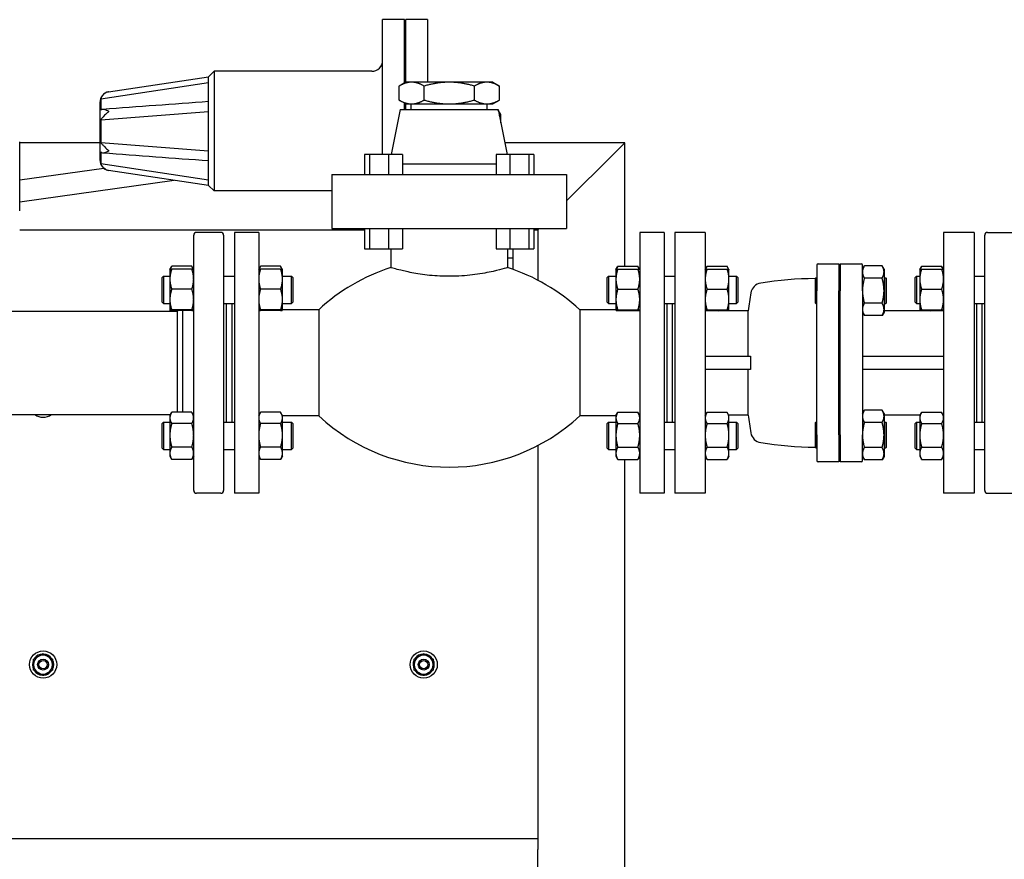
# Paper-space layout 'SHEET_1' of a CAD drawing. Header units: inches. Extents: x 4 to 540, y 12 to 340.
# Tile 48 of 118: x 229 to 251, y 140 to 160. Entities that reach past the tile are written whole.
import ezdxf

# ---------------------------------------------------------------- set-up
doc = ezdxf.new("R2010")
doc.units = ezdxf.units.IN
doc.header["$LTSCALE"] = 16
doc.header["$MEASUREMENT"] = 0
doc.layers.get('0').update_dxf_attribs({"lineweight": 25})

psp = doc.layouts.new('SHEET_1')

# ---------------------------------------------------------------- linework, layer by layer
for p, q in [((236.943, 156.686), (236.943, 159.784)), ((237.443, 159.784), (236.943, 159.784)), ((237.443, 158.328), (237.443, 159.784)), ((237.474, 159.721), (237.443, 159.721)), ((237.474, 158.346), (237.474, 159.784)), ((237.974, 159.784), (237.474, 159.784)), ((237.974, 159.784), (237.974, 158.346)), ((230.644, 158.126), (232.943, 158.471)), ((232.943, 158.471), (233.068, 158.596)), ((232.943, 157.846), (232.943, 158.471)), ((233.068, 158.596), (233.068, 155.846)), ((236.693, 158.596), (233.068, 158.596)), ((230.461, 157.963), (232.943, 158.339)), ((237.474, 158.346), (237.32, 158.257)), ((237.32, 157.935), (237.32, 158.257)), ((237.608, 158.346), (237.474, 158.346)), ((238.474, 158.346), (237.608, 158.346)), ((237.897, 157.935), (237.897, 158.257)), ((239.34, 158.346), (238.474, 158.346)), ((239.052, 157.935), (239.052, 158.257)), ((239.474, 158.346), (239.34, 158.346)), ((239.474, 158.346), (239.629, 158.257)), ((239.629, 157.935), (239.629, 158.257)), ((230.443, 157.881), (230.443, 156.561)), ((232.943, 156.596), (232.943, 157.846)), ((237.474, 157.846), (237.32, 157.935)), ((237.443, 157.721), (237.443, 157.864)), ((237.474, 157.846), (237.608, 157.846)), ((237.474, 157.721), (237.474, 157.846)), ((237.599, 157.721), (237.599, 157.846)), ((237.608, 157.846), (238.474, 157.846)), ((238.474, 157.846), (239.34, 157.846)), ((239.34, 157.846), (239.474, 157.846)), ((239.349, 157.721), (239.349, 157.846)), ((239.474, 157.846), (239.629, 157.935)), ((230.461, 157.484), (232.943, 157.672)), ((237.349, 157.721), (237.142, 156.686)), ((237.349, 157.721), (239.599, 157.721)), ((239.599, 157.721), (239.806, 156.686)), ((239.662, 157.6), (239.603, 157.702)), ((239.662, 157.409), (239.662, 157.6)), ((228.599, 155.391), (228.599, 156.971)), ((230.443, 156.951), (228.599, 156.951)), ((230.461, 156.958), (232.943, 156.77)), ((242.512, 156.951), (239.753, 156.951)), ((242.262, 156.701), (242.512, 156.951)), ((242.512, 156.951), (242.262, 156.701)), ((242.512, 154.111), (242.512, 156.951)), ((236.528, 156.686), (236.528, 156.221)), ((236.645, 156.686), (236.528, 156.686)), ((236.645, 156.686), (236.645, 156.221)), ((237.079, 156.686), (236.645, 156.686)), ((237.079, 156.686), (237.079, 156.221)), ((237.398, 156.686), (237.079, 156.686)), ((237.398, 156.686), (237.398, 156.221)), ((239.551, 156.686), (239.551, 156.221)), ((239.869, 156.686), (239.551, 156.686)), ((239.869, 156.686), (239.869, 156.221)), ((240.304, 156.686), (239.869, 156.686)), ((240.304, 156.686), (240.304, 156.221)), ((240.42, 156.686), (240.304, 156.686)), ((240.42, 156.686), (240.42, 156.221)), ((242.262, 156.701), (241.174, 155.614)), ((241.174, 155.614), (242.262, 156.701)), ((230.461, 156.479), (232.943, 156.103)), ((232.943, 155.971), (232.943, 156.596)), ((237.398, 156.471), (239.551, 156.471)), ((228.599, 156.1), (230.533, 156.369)), ((232.943, 155.971), (230.644, 156.316)), ((235.774, 156.221), (241.174, 156.221)), ((235.774, 156.221), (235.774, 154.981)), ((241.174, 156.221), (241.174, 154.981)), ((228.599, 155.595), (232.153, 156.09)), ((232.943, 155.971), (233.068, 155.846)), ((235.774, 155.846), (233.068, 155.846)), ((228.599, 154.951), (236.528, 154.951)), ((233.224, 154.891), (232.662, 154.891)), ((233.534, 154.891), (233.534, 148.891)), ((234.094, 154.891), (233.534, 154.891)), ((234.094, 154.891), (234.094, 148.891)), ((235.774, 154.981), (241.174, 154.981)), ((236.528, 154.981), (236.528, 154.516)), ((236.645, 154.981), (236.645, 154.516)), ((237.079, 154.981), (237.079, 154.516)), ((237.398, 154.981), (237.398, 154.516)), ((239.551, 154.981), (239.551, 154.516)), ((239.869, 154.981), (239.869, 154.516)), ((240.304, 154.981), (240.304, 154.516)), ((240.42, 154.981), (240.42, 154.516)), ((240.42, 154.951), (240.512, 154.951)), ((240.512, 154.951), (240.542, 154.981)), ((240.542, 154.981), (240.512, 154.951)), ((240.512, 154.951), (240.512, 153.791)), ((242.854, 154.891), (242.854, 148.891)), ((243.414, 154.891), (242.854, 154.891)), ((243.414, 154.891), (243.414, 148.891)), ((243.659, 154.891), (243.659, 148.891)), ((244.359, 154.891), (243.659, 154.891)), ((244.359, 154.891), (244.359, 148.891)), ((249.839, 154.891), (249.839, 148.891)), ((250.539, 154.891), (249.839, 154.891)), ((250.539, 154.891), (250.539, 148.891)), ((250.849, 154.891), (251.412, 154.891)), ((232.599, 148.954), (232.599, 154.829)), ((233.287, 154.829), (233.287, 148.954)), ((250.787, 148.954), (250.787, 154.829)), ((236.528, 154.516), (236.645, 154.516)), ((236.645, 154.516), (237.079, 154.516)), ((237.079, 154.516), (237.398, 154.516)), ((237.132, 154.516), (237.132, 154.082)), ((239.551, 154.516), (239.869, 154.516)), ((239.816, 154.516), (239.816, 154.082)), ((239.869, 154.516), (240.304, 154.516)), ((239.948, 154.299), (239.948, 154.516)), ((240.304, 154.516), (240.42, 154.516)), ((239.948, 154.299), (239.816, 154.299)), ((239.948, 154.037), (239.948, 154.299)), ((246.956, 154.171), (247.434, 154.171)), ((247.434, 154.171), (247.434, 153.55)), ((247.464, 154.171), (247.943, 154.171)), ((247.464, 154.171), (247.464, 153.55)), ((232.052, 154.039), (232.052, 153.816)), ((232.052, 154.039), (232.053, 154.039)), ((232.053, 154.039), (232.09, 154.103)), ((232.557, 154.111), (232.094, 154.111)), ((232.557, 154.046), (232.094, 154.046)), ((232.599, 154.039), (232.562, 154.103)), ((232.599, 154.039), (232.599, 154.039)), ((234.094, 154.039), (234.131, 154.103)), ((234.094, 154.039), (234.094, 154.039)), ((234.599, 154.111), (234.136, 154.111)), ((234.599, 154.046), (234.136, 154.046)), ((234.641, 154.039), (234.604, 154.103)), ((234.641, 153.816), (234.641, 154.039)), ((234.641, 154.039), (234.641, 154.039)), ((242.307, 154.039), (242.307, 153.816)), ((242.307, 154.039), (242.308, 154.039)), ((242.308, 154.039), (242.345, 154.103)), ((242.349, 154.111), (242.812, 154.111)), ((242.349, 154.046), (242.812, 154.046)), ((242.854, 154.039), (242.817, 154.103)), ((242.854, 154.039), (242.854, 154.039)), ((244.359, 154.039), (244.396, 154.103)), ((244.359, 154.039), (244.359, 154.039)), ((244.401, 154.111), (244.864, 154.111)), ((244.401, 154.046), (244.864, 154.046)), ((244.906, 154.039), (244.869, 154.103)), ((244.906, 153.816), (244.906, 154.039)), ((244.906, 154.039), (244.906, 154.039)), ((246.924, 154.14), (246.924, 153.55)), ((247.464, 154.131), (247.434, 154.131)), ((247.974, 153.55), (247.974, 154.14)), ((247.974, 154.046), (248.019, 154.123)), ((248.426, 154.123), (248.019, 154.123)), ((248.47, 154.046), (248.426, 154.123)), ((248.47, 154.046), (248.47, 153.98)), ((248.47, 153.98), (248.47, 153.55)), ((249.292, 154.039), (249.292, 153.816)), ((249.292, 154.039), (249.293, 154.039)), ((249.293, 154.039), (249.33, 154.103)), ((249.334, 154.111), (249.797, 154.111)), ((249.334, 154.046), (249.797, 154.046)), ((249.839, 154.039), (249.802, 154.103)), ((249.839, 154.039), (249.839, 154.039)), ((231.878, 153.852), (231.909, 153.883)), ((231.878, 153.289), (231.878, 153.852)), ((231.909, 153.883), (231.909, 153.258)), ((231.909, 153.883), (232.052, 153.883)), ((232.052, 153.816), (232.052, 153.347)), ((233.287, 153.883), (233.534, 153.883)), ((234.641, 153.883), (234.847, 153.883)), ((234.641, 153.347), (234.641, 153.816)), ((234.847, 153.258), (234.847, 153.883)), ((234.878, 153.852), (234.847, 153.883)), ((234.878, 153.852), (234.878, 153.289)), ((242.107, 153.852), (242.138, 153.883)), ((242.107, 153.289), (242.107, 153.852)), ((242.138, 153.883), (242.138, 153.258)), ((242.138, 153.883), (242.307, 153.883)), ((242.307, 153.816), (242.307, 153.347)), ((243.414, 153.883), (243.659, 153.883)), ((244.906, 153.883), (245.076, 153.883)), ((244.906, 153.347), (244.906, 153.816)), ((245.076, 153.258), (245.076, 153.883)), ((245.107, 153.852), (245.076, 153.883)), ((245.107, 153.852), (245.107, 153.289)), ((246.884, 153.828), (246.904, 153.848)), ((246.884, 153.828), (246.884, 153.273)), ((246.904, 153.253), (246.904, 153.848)), ((246.904, 153.848), (246.924, 153.848)), ((248.426, 153.837), (248.019, 153.837)), ((248.47, 153.848), (248.51, 153.848)), ((248.51, 153.848), (248.51, 153.253)), ((248.53, 153.828), (248.51, 153.848)), ((248.53, 153.273), (248.53, 153.828)), ((249.188, 153.852), (249.219, 153.883)), ((249.188, 153.289), (249.188, 153.852)), ((249.219, 153.883), (249.219, 153.258)), ((249.219, 153.883), (249.292, 153.883)), ((249.292, 153.816), (249.292, 153.347)), ((250.539, 153.883), (250.787, 153.883)), ((232.557, 153.585), (232.094, 153.585)), ((234.599, 153.585), (234.136, 153.585)), ((242.349, 153.585), (242.812, 153.585)), ((244.401, 153.585), (244.864, 153.585)), ((246.924, 150.232), (246.924, 153.55)), ((247.434, 150.232), (247.434, 153.55)), ((247.464, 150.232), (247.464, 153.55)), ((247.974, 153.55), (247.974, 150.232)), ((248.47, 153.55), (248.47, 153.121)), ((249.334, 153.585), (249.797, 153.585)), ((231.878, 153.289), (231.909, 153.258)), ((231.909, 153.258), (232.052, 153.258)), ((232.052, 153.347), (232.052, 153.102)), ((233.287, 153.258), (233.534, 153.258)), ((233.349, 153.258), (233.349, 150.524)), ((233.474, 153.258), (233.474, 150.524)), ((233.474, 153.258), (233.474, 150.524)), ((234.641, 153.102), (234.641, 153.347)), ((234.641, 153.258), (234.847, 153.258)), ((234.878, 153.289), (234.847, 153.258)), ((242.107, 153.289), (242.138, 153.258)), ((242.138, 153.258), (242.307, 153.258)), ((242.307, 153.347), (242.307, 153.102)), ((243.414, 153.258), (243.659, 153.258)), ((243.474, 153.258), (243.474, 150.524)), ((243.474, 153.258), (243.474, 150.524)), ((243.599, 153.258), (243.599, 150.524)), ((244.906, 153.102), (244.906, 153.347)), ((244.906, 153.258), (245.076, 153.258)), ((245.107, 153.289), (245.076, 153.258)), ((246.884, 153.273), (246.904, 153.253)), ((246.904, 153.253), (246.924, 153.253)), ((248.426, 153.264), (248.019, 153.264)), ((248.47, 153.253), (248.51, 153.253)), ((248.53, 153.273), (248.51, 153.253)), ((249.188, 153.289), (249.219, 153.258)), ((249.219, 153.258), (249.292, 153.258)), ((249.292, 153.347), (249.292, 153.102)), ((250.539, 153.258), (250.787, 153.258)), ((250.599, 153.258), (250.599, 150.524)), ((250.724, 150.524), (250.724, 153.258)), ((228.151, 153.079), (232.224, 153.079)), ((232.052, 153.102), (232.052, 153.102)), ((232.052, 153.102), (232.053, 153.101)), ((232.053, 153.101), (232.066, 153.079)), ((232.557, 153.109), (232.094, 153.109)), ((232.557, 153.094), (232.094, 153.094)), ((232.224, 153.079), (232.24, 153.094)), ((232.224, 151.891), (232.224, 153.079)), ((232.349, 150.753), (232.349, 153.094)), ((232.599, 153.102), (232.599, 153.101)), ((234.094, 153.102), (234.094, 153.101)), ((234.599, 153.109), (234.136, 153.109)), ((234.599, 153.094), (234.136, 153.094)), ((235.474, 153.111), (234.641, 153.111)), ((234.641, 153.102), (234.641, 153.102)), ((234.641, 153.102), (234.641, 153.101)), ((235.474, 153.111), (235.474, 150.671)), ((241.474, 153.111), (241.474, 150.671)), ((242.307, 153.111), (241.474, 153.111)), ((242.307, 153.102), (242.307, 153.102)), ((242.307, 153.102), (242.308, 153.101)), ((242.349, 153.109), (242.812, 153.109)), ((242.349, 153.094), (242.812, 153.094)), ((242.854, 153.102), (242.854, 153.101)), ((244.359, 153.102), (244.359, 153.101)), ((244.401, 153.109), (244.864, 153.109)), ((244.401, 153.094), (244.864, 153.094)), ((245.347, 153.091), (244.659, 153.091)), ((244.906, 153.101), (244.9, 153.091)), ((244.906, 153.102), (244.906, 153.102)), ((244.906, 153.102), (244.906, 153.101)), ((245.347, 152.047), (245.347, 153.091)), ((247.974, 153.055), (248.019, 152.978)), ((248.47, 153.055), (248.426, 152.978)), ((248.47, 153.121), (248.47, 153.055)), ((249.539, 153.091), (248.47, 153.091)), ((249.292, 153.102), (249.292, 153.102)), ((249.292, 153.102), (249.293, 153.101)), ((249.293, 153.101), (249.299, 153.091)), ((249.334, 153.109), (249.797, 153.109)), ((249.334, 153.094), (249.797, 153.094)), ((249.839, 153.102), (249.839, 153.101)), ((248.426, 152.978), (248.019, 152.978)), ((232.224, 150.753), (232.224, 151.891)), ((244.359, 152.047), (245.401, 152.047)), ((247.974, 152.047), (249.839, 152.047)), ((245.401, 151.735), (244.359, 151.735)), ((245.347, 150.691), (245.347, 151.735)), ((249.839, 151.735), (247.974, 151.735)), ((247.974, 150.727), (248.019, 150.804)), ((248.426, 150.804), (248.019, 150.804)), ((248.47, 150.727), (248.426, 150.804)), ((215.633, 150.704), (232.066, 150.704)), ((232.052, 150.68), (232.09, 150.745)), ((232.052, 150.68), (232.052, 150.624)), ((232.052, 150.624), (232.052, 150.224)), ((232.557, 150.753), (232.094, 150.753)), ((232.599, 150.68), (232.562, 150.745)), ((234.094, 150.68), (234.131, 150.745)), ((234.599, 150.753), (234.136, 150.753)), ((234.641, 150.68), (234.604, 150.745)), ((234.641, 150.624), (234.641, 150.68)), ((235.474, 150.671), (234.641, 150.671)), ((234.641, 150.224), (234.641, 150.624)), ((242.307, 150.671), (241.474, 150.671)), ((242.307, 150.68), (242.345, 150.745)), ((242.307, 150.68), (242.307, 150.624)), ((242.307, 150.624), (242.307, 150.224)), ((242.349, 150.753), (242.812, 150.753)), ((242.854, 150.68), (242.817, 150.745)), ((244.359, 150.68), (244.396, 150.745)), ((244.401, 150.753), (244.864, 150.753)), ((244.906, 150.68), (244.869, 150.745)), ((245.347, 150.691), (244.9, 150.691)), ((244.906, 150.624), (244.906, 150.68)), ((244.906, 150.224), (244.906, 150.624)), ((248.47, 150.727), (248.47, 150.661)), ((249.299, 150.691), (248.47, 150.691)), ((248.47, 150.661), (248.47, 150.232)), ((249.292, 150.68), (249.33, 150.745)), ((249.292, 150.68), (249.292, 150.624)), ((249.292, 150.624), (249.292, 150.224)), ((249.334, 150.753), (249.797, 150.753)), ((249.839, 150.68), (249.802, 150.745)), ((231.878, 150.493), (231.909, 150.524)), ((231.878, 149.93), (231.878, 150.493)), ((231.909, 150.524), (231.909, 149.899)), ((231.909, 150.524), (232.052, 150.524)), ((232.557, 150.495), (232.094, 150.495)), ((233.287, 150.524), (233.534, 150.524)), ((234.599, 150.495), (234.136, 150.495)), ((234.641, 150.524), (234.847, 150.524)), ((234.847, 149.899), (234.847, 150.524)), ((234.878, 150.493), (234.847, 150.524)), ((234.878, 150.493), (234.878, 149.93)), ((242.107, 150.493), (242.138, 150.524)), ((242.107, 149.93), (242.107, 150.493)), ((242.138, 150.524), (242.138, 149.899)), ((242.138, 150.524), (242.307, 150.524)), ((242.349, 150.495), (242.812, 150.495)), ((243.414, 150.524), (243.659, 150.524)), ((244.401, 150.495), (244.864, 150.495)), ((244.906, 150.524), (245.076, 150.524)), ((245.076, 149.899), (245.076, 150.524)), ((245.107, 150.493), (245.076, 150.524)), ((245.107, 150.493), (245.107, 149.93)), ((246.884, 150.509), (246.904, 150.529)), ((246.884, 150.509), (246.884, 149.954)), ((246.904, 149.934), (246.904, 150.529)), ((246.904, 150.529), (246.924, 150.529)), ((248.426, 150.518), (248.019, 150.518)), ((248.47, 150.529), (248.51, 150.529)), ((248.51, 150.529), (248.51, 149.934)), ((248.53, 150.509), (248.51, 150.529)), ((248.53, 149.954), (248.53, 150.509)), ((249.188, 150.493), (249.219, 150.524)), ((249.188, 149.93), (249.188, 150.493)), ((249.219, 150.524), (249.219, 149.899)), ((249.219, 150.524), (249.292, 150.524)), ((249.334, 150.495), (249.797, 150.495)), ((250.539, 150.524), (250.787, 150.524)), ((232.052, 150.224), (232.052, 149.812)), ((234.641, 149.812), (234.641, 150.224)), ((242.307, 150.224), (242.307, 149.812)), ((244.906, 149.812), (244.906, 150.224)), ((246.924, 150.232), (246.924, 149.642)), ((247.434, 150.232), (247.434, 149.611)), ((247.464, 150.232), (247.464, 149.611)), ((247.974, 149.642), (247.974, 150.232)), ((248.47, 150.232), (248.47, 149.802)), ((249.292, 150.224), (249.292, 149.812)), ((231.878, 149.93), (231.909, 149.899)), ((231.909, 149.899), (232.052, 149.899)), ((232.557, 149.954), (232.094, 149.954)), ((233.287, 149.899), (233.534, 149.899)), ((234.599, 149.954), (234.136, 149.954)), ((234.641, 149.899), (234.847, 149.899)), ((234.878, 149.93), (234.847, 149.899)), ((240.512, 149.991), (240.512, 140.951)), ((242.107, 149.93), (242.138, 149.899)), ((242.138, 149.899), (242.307, 149.899)), ((242.349, 149.954), (242.812, 149.954)), ((243.414, 149.899), (243.659, 149.899)), ((244.401, 149.954), (244.864, 149.954)), ((244.906, 149.899), (245.076, 149.899)), ((245.107, 149.93), (245.076, 149.899)), ((246.884, 149.954), (246.904, 149.934)), ((246.904, 149.934), (246.924, 149.934)), ((248.426, 149.946), (248.019, 149.946)), ((248.47, 149.934), (248.51, 149.934)), ((248.53, 149.954), (248.51, 149.934)), ((249.188, 149.93), (249.219, 149.899)), ((249.219, 149.899), (249.292, 149.899)), ((249.334, 149.954), (249.797, 149.954)), ((250.539, 149.899), (250.787, 149.899)), ((232.052, 149.812), (232.052, 149.743)), ((232.052, 149.743), (232.09, 149.679)), ((232.557, 149.671), (232.094, 149.671)), ((232.599, 149.743), (232.562, 149.679)), ((234.094, 149.743), (234.131, 149.679)), ((234.599, 149.671), (234.136, 149.671)), ((234.641, 149.743), (234.604, 149.679)), ((234.641, 149.743), (234.641, 149.812)), ((242.307, 149.812), (242.307, 149.743)), ((242.307, 149.743), (242.345, 149.679)), ((242.349, 149.671), (242.812, 149.671)), ((242.512, 131.201), (242.512, 149.671)), ((242.854, 149.743), (242.817, 149.679)), ((244.359, 149.743), (244.396, 149.679)), ((244.401, 149.671), (244.864, 149.671)), ((244.906, 149.743), (244.869, 149.679)), ((244.906, 149.743), (244.906, 149.812)), ((247.464, 149.651), (247.434, 149.651)), ((247.974, 149.736), (248.019, 149.659)), ((248.426, 149.659), (248.019, 149.659)), ((248.47, 149.736), (248.426, 149.659)), ((248.47, 149.802), (248.47, 149.736)), ((249.292, 149.812), (249.292, 149.743)), ((249.292, 149.743), (249.33, 149.679)), ((249.334, 149.671), (249.797, 149.671)), ((249.839, 149.743), (249.802, 149.679)), ((247.434, 149.611), (246.956, 149.611)), ((247.943, 149.611), (247.464, 149.611)), ((233.224, 148.891), (232.662, 148.891)), ((234.094, 148.891), (233.534, 148.891)), ((243.414, 148.891), (242.854, 148.891)), ((244.359, 148.891), (243.659, 148.891)), ((250.539, 148.891), (249.839, 148.891)), ((250.849, 148.891), (251.412, 148.891)), ((226.512, 140.951), (240.512, 140.951)), ((240.512, 140.951), (240.512, 140.701)), ((240.512, 139.201), (240.512, 140.701))]:
    psp.add_line(p, q)
for centre, radius in [((229.137, 144.951), 0.313), ((237.887, 144.951), 0.313), ((229.137, 144.951), 0.125), ((229.137, 144.951), 0.0938), ((237.887, 144.951), 0.125), ((237.887, 144.951), 0.0938)]:
    psp.add_circle(centre, radius)
for centre, radius, start, end in [((236.693, 158.846), 0.25, 270, 0), ((230.693, 157.881), 0.25, 101.3013, 180), ((230.693, 156.561), 0.25, 180, 258.6987), ((232.662, 154.829), 0.0625, 90, 180), ((233.224, 154.829), 0.0625, 0, 90), ((250.849, 154.829), 0.0625, 90, 180), ((246.956, 154.14), 0.0313, 90, 180), ((247.943, 154.14), 0.0312, 0, 90), ((238.474, 149.887), 4.404, 107.7433, 132.9427), ((238.474, 149.887), 4.404, 47.0573, 72.2567), ((245.68, 153.454), 0.276, 99.1742, 170.2114), ((246.924, 145.749), 8.08, 90.2754, 99.1742), ((254.737, 151.891), 9.466, 170.2114, 172.7173), ((244.659, 153.391), 0.3, 261.3719, 270), ((249.539, 153.391), 0.3, 270, 278.6281), ((254.737, 151.891), 9.337, 179.0411, 180.9589), ((229.137, 150.951), 0.312, 232.3728, 307.6272), ((238.474, 153.895), 4.404, 227.0573, 312.9427), ((254.737, 151.891), 9.466, 187.2827, 189.7886), ((245.68, 150.328), 0.276, 189.7886, 260.8258), ((246.924, 158.033), 8.08, 260.8258, 269.7246), ((246.956, 149.642), 0.0313, 180, 270), ((247.943, 149.642), 0.0312, 270, 0), ((232.662, 148.954), 0.0625, 180, 270), ((233.224, 148.954), 0.0625, 270, 0), ((250.849, 148.954), 0.0625, 180, 270), ((229.137, 144.951), 0.219, 120, 180), ((229.137, 144.951), 0.243, 93.943, 143.5746), ((229.137, 144.951), 0.219, 60, 120), ((229.137, 144.951), 0.244, 33.943, 86.057), ((229.137, 144.951), 0.219, 0, 60), ((237.887, 144.951), 0.219, 120, 180), ((237.887, 144.951), 0.243, 93.943, 143.5746), ((237.887, 144.951), 0.219, 60, 120), ((237.887, 144.951), 0.244, 33.943, 86.057), ((237.887, 144.951), 0.219, 0, 60), ((229.137, 144.951), 0.243, 156.4254, 206.057), ((229.137, 144.951), 0.219, 180, 240), ((229.137, 144.951), 0.219, 300, 0), ((229.137, 144.951), 0.244, 333.943, 26.057), ((237.887, 144.951), 0.244, 156.4254, 206.057), ((237.887, 144.951), 0.219, 180, 240), ((237.887, 144.951), 0.219, 300, 0), ((237.887, 144.951), 0.244, 333.943, 26.057), ((229.137, 144.951), 0.244, 213.943, 266.057), ((229.137, 144.951), 0.219, 240, 300), ((229.137, 144.951), 0.243, 273.943, 326.057), ((237.887, 144.951), 0.243, 213.943, 266.057), ((237.887, 144.951), 0.219, 240, 300), ((237.887, 144.951), 0.243, 273.943, 326.057)]:
    psp.add_arc(centre, radius, start, end)
for points, weights in [([(237.608, 158.346), (237.474, 158.346), (237.32, 158.257)], [1, 1.0379548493, 1]), ([(237.897, 158.257), (237.742, 158.346), (237.608, 158.346)], [1, 1.0379548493, 1]), ([(238.474, 158.346), (238.206, 158.346), (237.897, 158.257)], [1, 1.0379548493, 1]), ([(239.052, 158.257), (238.742, 158.346), (238.474, 158.346)], [1, 1.0379548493, 1]), ([(239.34, 158.346), (239.206, 158.346), (239.052, 158.257)], [1, 1.0379548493, 1]), ([(239.629, 158.257), (239.474, 158.346), (239.34, 158.346)], [1, 1.0379548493, 1]), ([(237.32, 157.935), (237.474, 157.846), (237.608, 157.846)], [1, 1.0379548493, 1]), ([(237.608, 157.846), (237.742, 157.846), (237.897, 157.935)], [1, 1.0379548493, 1]), ([(237.897, 157.935), (238.206, 157.846), (238.474, 157.846)], [1, 1.0379548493, 1]), ([(238.474, 157.846), (238.742, 157.846), (239.052, 157.935)], [1, 1.0379548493, 1]), ([(239.052, 157.935), (239.206, 157.846), (239.34, 157.846)], [1, 1.0379548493, 1]), ([(239.34, 157.846), (239.474, 157.846), (239.629, 157.935)], [1, 1.0379548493, 1]), ([(239.629, 157.572), (239.637, 157.633), (239.604, 157.699)], [1.0740737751, 1.09078907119, 1.02222995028]), ([(232.094, 154.046), (232.052, 153.923), (232.052, 153.816)], [1.10906450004, 1.0930923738, 1]), ([(232.053, 154.039), (232.054, 154.043), (232.094, 154.046)], [1.00857114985, 1.09384224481, 1.10906450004]), ([(232.094, 154.111), (232.072, 154.075), (232.062, 154.042)], [1.10906450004, 1.10058521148, 1.0703708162]), ([(232.59, 154.042), (232.58, 154.075), (232.557, 154.111)], [1.07037081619, 1.10058521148, 1.10906450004]), ([(232.599, 153.816), (232.599, 153.923), (232.557, 154.046)], [1, 1.0930923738, 1.10906450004]), ([(232.557, 154.046), (232.597, 154.043), (232.599, 154.039)], [1.10906450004, 1.09384224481, 1.00857114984]), ([(234.094, 154.039), (234.096, 154.043), (234.136, 154.046)], [1.00857114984, 1.09384224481, 1.10906450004]), ([(234.136, 154.046), (234.094, 153.923), (234.094, 153.816)], [1.10906450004, 1.0930923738, 1]), ([(234.136, 154.111), (234.114, 154.075), (234.104, 154.042)], [1.10906450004, 1.10058521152, 1.07037081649]), ([(234.632, 154.042), (234.621, 154.075), (234.599, 154.111)], [1.07037081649, 1.10058521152, 1.10906450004]), ([(234.599, 154.046), (234.639, 154.043), (234.641, 154.039)], [1.10906450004, 1.09384224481, 1.00857114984]), ([(234.641, 153.816), (234.641, 153.923), (234.599, 154.046)], [1, 1.0930923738, 1.10906450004]), ([(242.349, 154.046), (242.307, 153.923), (242.307, 153.816)], [1.10906450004, 1.0930923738, 1]), ([(242.308, 154.039), (242.309, 154.043), (242.349, 154.046)], [1.00857114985, 1.09384224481, 1.10906450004]), ([(242.349, 154.111), (242.327, 154.075), (242.317, 154.042)], [1.10906450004, 1.10058521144, 1.07037081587]), ([(242.845, 154.042), (242.835, 154.075), (242.812, 154.111)], [1.07037081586, 1.10058521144, 1.10906450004]), ([(242.812, 154.046), (242.852, 154.043), (242.854, 154.039)], [1.10906450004, 1.09384224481, 1.00857114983]), ([(242.854, 153.816), (242.854, 153.923), (242.812, 154.046)], [1, 1.0930923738, 1.10906450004]), ([(244.401, 154.046), (244.359, 153.923), (244.359, 153.816)], [1.10906450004, 1.0930923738, 1]), ([(244.359, 154.039), (244.361, 154.043), (244.401, 154.046)], [1.00857114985, 1.09384224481, 1.10906450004]), ([(244.401, 154.111), (244.379, 154.075), (244.369, 154.042)], [1.10906450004, 1.10058521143, 1.07037081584]), ([(244.897, 154.042), (244.886, 154.075), (244.864, 154.111)], [1.07037081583, 1.10058521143, 1.10906450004]), ([(244.864, 154.046), (244.904, 154.043), (244.906, 154.039)], [1.10906450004, 1.09384224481, 1.00857114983]), ([(244.906, 153.816), (244.906, 153.923), (244.864, 154.046)], [1, 1.0930923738, 1.10906450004]), ([(248.019, 154.123), (247.974, 154.046), (247.974, 153.98)], [1.79590111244, 1.93481454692, 1.93481454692]), ([(247.974, 153.98), (247.974, 153.913), (248.019, 153.837)], [1.93481454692, 1.93481454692, 1.79590111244]), ([(248.47, 153.98), (248.47, 154.046), (248.426, 154.123)], [1.93481454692, 1.93481454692, 1.79590111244]), ([(248.426, 153.837), (248.47, 153.913), (248.47, 153.98)], [1.79590111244, 1.93481454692, 1.93481454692]), ([(249.334, 154.046), (249.292, 153.923), (249.292, 153.816)], [1.10906450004, 1.0930923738, 1]), ([(249.293, 154.039), (249.294, 154.043), (249.334, 154.046)], [1.00857114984, 1.09384224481, 1.10906450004]), ([(249.334, 154.111), (249.312, 154.075), (249.302, 154.042)], [1.10906450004, 1.1005852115, 1.0703708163]), ([(249.83, 154.042), (249.82, 154.075), (249.797, 154.111)], [1.07037081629, 1.1005852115, 1.10906450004]), ([(249.797, 154.046), (249.837, 154.043), (249.839, 154.039)], [1.10906450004, 1.09384224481, 1.00857114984]), ([(249.839, 153.816), (249.839, 153.923), (249.797, 154.046)], [1, 1.0930923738, 1.10906450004]), ([(232.052, 153.816), (232.052, 153.709), (232.094, 153.585)], [1, 1.0930923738, 1.10906450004]), ([(232.557, 153.585), (232.599, 153.709), (232.599, 153.816)], [1.10906450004, 1.0930923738, 1]), ([(234.094, 153.816), (234.094, 153.709), (234.136, 153.585)], [1, 1.0930923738, 1.10906450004]), ([(234.599, 153.585), (234.641, 153.709), (234.641, 153.816)], [1.10906450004, 1.0930923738, 1]), ([(242.307, 153.816), (242.307, 153.709), (242.349, 153.585)], [1, 1.0930923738, 1.10906450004]), ([(242.812, 153.585), (242.854, 153.709), (242.854, 153.816)], [1.10906450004, 1.0930923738, 1]), ([(244.359, 153.816), (244.359, 153.709), (244.401, 153.585)], [1, 1.0930923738, 1.10906450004]), ([(244.864, 153.585), (244.906, 153.709), (244.906, 153.816)], [1.10906450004, 1.0930923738, 1]), ([(248.019, 153.837), (247.974, 153.683), (247.974, 153.55)], [1.79590111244, 1.93481454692, 1.93481454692]), ([(248.47, 153.55), (248.47, 153.683), (248.426, 153.837)], [1.93481454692, 1.93481454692, 1.79590111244]), ([(249.292, 153.816), (249.292, 153.709), (249.334, 153.585)], [1, 1.0930923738, 1.10906450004]), ([(249.797, 153.585), (249.839, 153.709), (249.839, 153.816)], [1.10906450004, 1.0930923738, 1]), ([(232.094, 153.585), (232.052, 153.458), (232.052, 153.347)], [1.10906450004, 1.0930923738, 1]), ([(232.599, 153.347), (232.599, 153.458), (232.557, 153.585)], [1, 1.0930923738, 1.10906450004]), ([(234.136, 153.585), (234.094, 153.458), (234.094, 153.347)], [1.10906450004, 1.0930923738, 1]), ([(234.641, 153.347), (234.641, 153.458), (234.599, 153.585)], [1, 1.0930923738, 1.10906450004]), ([(242.349, 153.585), (242.307, 153.458), (242.307, 153.347)], [1.10906450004, 1.0930923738, 1]), ([(242.854, 153.347), (242.854, 153.458), (242.812, 153.585)], [1, 1.0930923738, 1.10906450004]), ([(244.401, 153.585), (244.359, 153.458), (244.359, 153.347)], [1.10906450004, 1.0930923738, 1]), ([(244.906, 153.347), (244.906, 153.458), (244.864, 153.585)], [1, 1.0930923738, 1.10906450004]), ([(247.974, 153.55), (247.974, 153.418), (248.019, 153.264)], [1.93481454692, 1.93481454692, 1.79590111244]), ([(248.426, 153.264), (248.47, 153.418), (248.47, 153.55)], [1.79590111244, 1.93481454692, 1.93481454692]), ([(249.334, 153.585), (249.292, 153.458), (249.292, 153.347)], [1.10906450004, 1.0930923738, 1]), ([(249.839, 153.347), (249.839, 153.458), (249.797, 153.585)], [1, 1.0930923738, 1.10906450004]), ([(232.052, 153.347), (232.052, 153.237), (232.094, 153.109)], [1, 1.0930923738, 1.10906450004]), ([(232.557, 153.109), (232.599, 153.237), (232.599, 153.347)], [1.10906450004, 1.0930923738, 1]), ([(234.094, 153.347), (234.094, 153.237), (234.136, 153.109)], [1, 1.0930923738, 1.10906450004]), ([(234.599, 153.109), (234.641, 153.237), (234.641, 153.347)], [1.10906450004, 1.0930923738, 1]), ([(242.307, 153.347), (242.307, 153.237), (242.349, 153.109)], [1, 1.0930923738, 1.10906450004]), ([(242.812, 153.109), (242.854, 153.237), (242.854, 153.347)], [1.10906450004, 1.0930923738, 1]), ([(244.359, 153.347), (244.359, 153.237), (244.401, 153.109)], [1, 1.0930923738, 1.10906450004]), ([(244.864, 153.109), (244.906, 153.237), (244.906, 153.347)], [1.10906450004, 1.0930923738, 1]), ([(248.019, 153.264), (247.974, 153.188), (247.974, 153.121)], [1.79590111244, 1.93481454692, 1.93481454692]), ([(248.47, 153.121), (248.47, 153.188), (248.426, 153.264)], [1.93481454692, 1.93481454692, 1.79590111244]), ([(249.292, 153.347), (249.292, 153.237), (249.334, 153.109)], [1, 1.0930923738, 1.10906450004]), ([(249.797, 153.109), (249.839, 153.237), (249.839, 153.347)], [1.10906450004, 1.0930923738, 1]), ([(232.094, 153.109), (232.052, 153.105), (232.052, 153.102)], [1.10906450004, 1.0930923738, 1]), ([(232.052, 153.102), (232.052, 153.098), (232.094, 153.094)], [1, 1.0930923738, 1.10906450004]), ([(232.064, 153.098), (232.067, 153.088), (232.071, 153.079)], [1.07609546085, 1.08345173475, 1.08931629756]), ([(232.599, 153.102), (232.599, 153.105), (232.557, 153.109)], [1, 1.0930923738, 1.10906450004]), ([(232.557, 153.094), (232.599, 153.098), (232.599, 153.102)], [1.10906450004, 1.0930923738, 1]), ([(234.136, 153.109), (234.094, 153.105), (234.094, 153.102)], [1.10906450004, 1.0930923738, 1]), ([(234.094, 153.102), (234.094, 153.098), (234.136, 153.094)], [1, 1.0930923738, 1.10906450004]), ([(234.641, 153.102), (234.641, 153.105), (234.599, 153.109)], [1, 1.0930923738, 1.10906450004]), ([(234.599, 153.094), (234.641, 153.098), (234.641, 153.102)], [1.10906450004, 1.0930923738, 1]), ([(242.349, 153.109), (242.307, 153.105), (242.307, 153.102)], [1.10906450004, 1.0930923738, 1]), ([(242.307, 153.102), (242.307, 153.098), (242.349, 153.094)], [1, 1.0930923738, 1.10906450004]), ([(242.854, 153.102), (242.854, 153.105), (242.812, 153.109)], [1, 1.0930923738, 1.10906450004]), ([(242.812, 153.094), (242.854, 153.098), (242.854, 153.102)], [1.10906450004, 1.0930923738, 1]), ([(244.401, 153.109), (244.359, 153.105), (244.359, 153.102)], [1.10906450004, 1.0930923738, 1]), ([(244.359, 153.102), (244.359, 153.098), (244.401, 153.094)], [1, 1.0930923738, 1.10906450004]), ([(244.906, 153.102), (244.906, 153.105), (244.864, 153.109)], [1, 1.0930923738, 1.10906450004]), ([(244.864, 153.094), (244.906, 153.098), (244.906, 153.102)], [1.10906450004, 1.0930923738, 1]), ([(244.892, 153.091), (244.893, 153.095), (244.895, 153.098)], [1.08119646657, 1.07874254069, 1.07609546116]), ([(247.974, 153.121), (247.974, 153.055), (248.019, 152.978)], [1.93481454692, 1.93481454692, 1.79590111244]), ([(248.426, 152.978), (248.47, 153.055), (248.47, 153.121)], [1.79590111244, 1.93481454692, 1.93481454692]), ([(249.334, 153.109), (249.292, 153.105), (249.292, 153.102)], [1.10906450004, 1.0930923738, 1]), ([(249.292, 153.102), (249.292, 153.098), (249.334, 153.094)], [1, 1.0930923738, 1.10906450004]), ([(249.304, 153.098), (249.305, 153.095), (249.306, 153.091)], [1.07609546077, 1.07874254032, 1.08119646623]), ([(249.839, 153.102), (249.839, 153.105), (249.797, 153.109)], [1, 1.0930923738, 1.10906450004]), ([(249.797, 153.094), (249.839, 153.098), (249.839, 153.102)], [1.10906450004, 1.0930923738, 1]), ([(248.019, 150.804), (247.974, 150.727), (247.974, 150.661)], [1.79590111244, 1.93481454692, 1.93481454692]), ([(248.47, 150.661), (248.47, 150.727), (248.426, 150.804)], [1.93481454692, 1.93481454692, 1.79590111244]), ([(232.094, 150.753), (232.052, 150.684), (232.052, 150.624)], [1.10906450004, 1.0930923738, 1]), ([(232.052, 150.624), (232.052, 150.564), (232.094, 150.495)], [1, 1.0930923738, 1.10906450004]), ([(232.599, 150.624), (232.599, 150.684), (232.557, 150.753)], [1, 1.0930923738, 1.10906450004]), ([(232.557, 150.495), (232.599, 150.564), (232.599, 150.624)], [1.10906450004, 1.0930923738, 1]), ([(234.136, 150.753), (234.094, 150.684), (234.094, 150.624)], [1.10906450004, 1.0930923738, 1]), ([(234.094, 150.624), (234.094, 150.564), (234.136, 150.495)], [1, 1.0930923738, 1.10906450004]), ([(234.641, 150.624), (234.641, 150.684), (234.599, 150.753)], [1, 1.0930923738, 1.10906450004]), ([(234.599, 150.495), (234.641, 150.564), (234.641, 150.624)], [1.10906450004, 1.0930923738, 1]), ([(242.349, 150.753), (242.307, 150.684), (242.307, 150.624)], [1.10906450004, 1.0930923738, 1]), ([(242.307, 150.624), (242.307, 150.564), (242.349, 150.495)], [1, 1.0930923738, 1.10906450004]), ([(242.854, 150.624), (242.854, 150.684), (242.812, 150.753)], [1, 1.0930923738, 1.10906450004]), ([(242.812, 150.495), (242.854, 150.564), (242.854, 150.624)], [1.10906450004, 1.0930923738, 1]), ([(244.401, 150.753), (244.359, 150.684), (244.359, 150.624)], [1.10906450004, 1.0930923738, 1]), ([(244.359, 150.624), (244.359, 150.564), (244.401, 150.495)], [1, 1.0930923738, 1.10906450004]), ([(244.906, 150.624), (244.906, 150.684), (244.864, 150.753)], [1, 1.0930923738, 1.10906450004]), ([(244.864, 150.495), (244.906, 150.564), (244.906, 150.624)], [1.10906450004, 1.0930923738, 1]), ([(247.974, 150.661), (247.974, 150.595), (248.019, 150.518)], [1.93481454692, 1.93481454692, 1.79590111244]), ([(248.426, 150.518), (248.47, 150.595), (248.47, 150.661)], [1.79590111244, 1.93481454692, 1.93481454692]), ([(249.334, 150.753), (249.292, 150.684), (249.292, 150.624)], [1.10906450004, 1.0930923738, 1]), ([(249.292, 150.624), (249.292, 150.564), (249.334, 150.495)], [1, 1.0930923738, 1.10906450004]), ([(249.839, 150.624), (249.839, 150.684), (249.797, 150.753)], [1, 1.0930923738, 1.10906450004]), ([(249.797, 150.495), (249.839, 150.564), (249.839, 150.624)], [1.10906450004, 1.0930923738, 1]), ([(232.094, 150.495), (232.052, 150.35), (232.052, 150.224)], [1.10906450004, 1.0930923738, 1]), ([(232.599, 150.224), (232.599, 150.35), (232.557, 150.495)], [1, 1.0930923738, 1.10906450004]), ([(234.136, 150.495), (234.094, 150.35), (234.094, 150.224)], [1.10906450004, 1.0930923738, 1]), ([(234.641, 150.224), (234.641, 150.35), (234.599, 150.495)], [1, 1.0930923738, 1.10906450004]), ([(242.349, 150.495), (242.307, 150.35), (242.307, 150.224)], [1.10906450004, 1.0930923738, 1]), ([(242.854, 150.224), (242.854, 150.35), (242.812, 150.495)], [1, 1.0930923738, 1.10906450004]), ([(244.401, 150.495), (244.359, 150.35), (244.359, 150.224)], [1.10906450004, 1.0930923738, 1]), ([(244.906, 150.224), (244.906, 150.35), (244.864, 150.495)], [1, 1.0930923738, 1.10906450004]), ([(248.019, 150.518), (247.974, 150.364), (247.974, 150.232)], [1.79590111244, 1.93481454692, 1.93481454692]), ([(248.47, 150.232), (248.47, 150.364), (248.426, 150.518)], [1.93481454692, 1.93481454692, 1.79590111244]), ([(249.334, 150.495), (249.292, 150.35), (249.292, 150.224)], [1.10906450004, 1.0930923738, 1]), ([(249.839, 150.224), (249.839, 150.35), (249.797, 150.495)], [1, 1.0930923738, 1.10906450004]), ([(232.052, 150.224), (232.052, 150.099), (232.094, 149.954)], [1, 1.0930923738, 1.10906450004]), ([(232.557, 149.954), (232.599, 150.099), (232.599, 150.224)], [1.10906450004, 1.0930923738, 1]), ([(234.094, 150.224), (234.094, 150.099), (234.136, 149.954)], [1, 1.0930923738, 1.10906450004]), ([(234.599, 149.954), (234.641, 150.099), (234.641, 150.224)], [1.10906450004, 1.0930923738, 1]), ([(242.307, 150.224), (242.307, 150.099), (242.349, 149.954)], [1, 1.0930923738, 1.10906450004]), ([(242.812, 149.954), (242.854, 150.099), (242.854, 150.224)], [1.10906450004, 1.0930923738, 1]), ([(244.359, 150.224), (244.359, 150.099), (244.401, 149.954)], [1, 1.0930923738, 1.10906450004]), ([(244.864, 149.954), (244.906, 150.099), (244.906, 150.224)], [1.10906450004, 1.0930923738, 1]), ([(247.974, 150.232), (247.974, 150.099), (248.019, 149.946)], [1.93481454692, 1.93481454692, 1.79590111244]), ([(248.426, 149.946), (248.47, 150.099), (248.47, 150.232)], [1.79590111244, 1.93481454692, 1.93481454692]), ([(249.292, 150.224), (249.292, 150.099), (249.334, 149.954)], [1, 1.0930923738, 1.10906450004]), ([(249.797, 149.954), (249.839, 150.099), (249.839, 150.224)], [1.10906450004, 1.0930923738, 1]), ([(232.094, 149.954), (232.052, 149.878), (232.052, 149.812)], [1.10906450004, 1.0930923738, 1]), ([(232.599, 149.812), (232.599, 149.878), (232.557, 149.954)], [1, 1.0930923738, 1.10906450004]), ([(234.136, 149.954), (234.094, 149.878), (234.094, 149.812)], [1.10906450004, 1.0930923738, 1]), ([(234.641, 149.812), (234.641, 149.878), (234.599, 149.954)], [1, 1.0930923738, 1.10906450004]), ([(242.349, 149.954), (242.307, 149.878), (242.307, 149.812)], [1.10906450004, 1.0930923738, 1]), ([(242.854, 149.812), (242.854, 149.878), (242.812, 149.954)], [1, 1.0930923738, 1.10906450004]), ([(244.401, 149.954), (244.359, 149.878), (244.359, 149.812)], [1.10906450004, 1.0930923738, 1]), ([(244.906, 149.812), (244.906, 149.878), (244.864, 149.954)], [1, 1.0930923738, 1.10906450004]), ([(248.019, 149.946), (247.974, 149.869), (247.974, 149.802)], [1.79590111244, 1.93481454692, 1.93481454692]), ([(248.47, 149.802), (248.47, 149.869), (248.426, 149.946)], [1.93481454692, 1.93481454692, 1.79590111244]), ([(249.334, 149.954), (249.292, 149.878), (249.292, 149.812)], [1.10906450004, 1.0930923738, 1]), ([(249.839, 149.812), (249.839, 149.878), (249.797, 149.954)], [1, 1.0930923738, 1.10906450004]), ([(232.052, 149.812), (232.052, 149.747), (232.094, 149.671)], [1, 1.0930923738, 1.10906450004]), ([(232.094, 149.671), (232.092, 149.675), (232.09, 149.679)], [1.10906450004, 1.10811667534, 1.10689726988]), ([(232.557, 149.671), (232.599, 149.747), (232.599, 149.812)], [1.10906450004, 1.0930923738, 1]), ([(232.562, 149.679), (232.56, 149.675), (232.557, 149.671)], [1.10689726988, 1.10811667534, 1.10906450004]), ([(234.094, 149.812), (234.094, 149.747), (234.136, 149.671)], [1, 1.0930923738, 1.10906450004]), ([(234.136, 149.671), (234.134, 149.675), (234.131, 149.679)], [1.10906450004, 1.10811667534, 1.10689726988]), ([(234.599, 149.671), (234.641, 149.747), (234.641, 149.812)], [1.10906450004, 1.0930923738, 1]), ([(234.604, 149.679), (234.602, 149.675), (234.599, 149.671)], [1.10689726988, 1.10811667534, 1.10906450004]), ([(242.307, 149.812), (242.307, 149.747), (242.349, 149.671)], [1, 1.0930923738, 1.10906450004]), ([(242.349, 149.671), (242.347, 149.675), (242.345, 149.679)], [1.10906450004, 1.10811667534, 1.10689726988]), ([(242.812, 149.671), (242.854, 149.747), (242.854, 149.812)], [1.10906450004, 1.0930923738, 1]), ([(242.817, 149.679), (242.815, 149.675), (242.812, 149.671)], [1.10689726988, 1.10811667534, 1.10906450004]), ([(244.359, 149.812), (244.359, 149.747), (244.401, 149.671)], [1, 1.0930923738, 1.10906450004]), ([(244.401, 149.671), (244.399, 149.675), (244.396, 149.679)], [1.10906450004, 1.10811667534, 1.10689726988]), ([(244.864, 149.671), (244.906, 149.747), (244.906, 149.812)], [1.10906450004, 1.0930923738, 1]), ([(244.869, 149.679), (244.867, 149.675), (244.864, 149.671)], [1.10689726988, 1.10811667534, 1.10906450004]), ([(247.974, 149.802), (247.974, 149.736), (248.019, 149.659)], [1.93481454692, 1.93481454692, 1.79590111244]), ([(248.426, 149.659), (248.47, 149.736), (248.47, 149.802)], [1.79590111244, 1.93481454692, 1.93481454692]), ([(249.292, 149.812), (249.292, 149.747), (249.334, 149.671)], [1, 1.0930923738, 1.10906450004]), ([(249.334, 149.671), (249.332, 149.675), (249.33, 149.679)], [1.10906450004, 1.10811667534, 1.10689726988]), ([(249.797, 149.671), (249.839, 149.747), (249.839, 149.812)], [1.10906450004, 1.0930923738, 1]), ([(249.802, 149.679), (249.8, 149.675), (249.797, 149.671)], [1.10689726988, 1.10811667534, 1.10906450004]), ([(228.918, 145.077), (228.977, 145.111), (229.027, 145.14)], [1.10906450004, 1.0930923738, 1]), ([(229.027, 145.14), (229.078, 145.17), (229.137, 145.204)], [1, 1.0930923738, 1.10906450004]), ([(229.137, 145.204), (229.195, 145.17), (229.246, 145.14)], [1.10906450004, 1.0930923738, 1]), ([(229.246, 145.14), (229.297, 145.111), (229.356, 145.077)], [1, 1.0930923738, 1.10906450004]), ([(237.668, 145.077), (237.727, 145.111), (237.777, 145.14)], [1.10906450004, 1.0930923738, 1]), ([(237.777, 145.14), (237.828, 145.17), (237.887, 145.204)], [1, 1.0930923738, 1.10906450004]), ([(237.887, 145.204), (237.945, 145.17), (237.996, 145.14)], [1.10906450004, 1.0930923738, 1]), ([(237.996, 145.14), (238.047, 145.111), (238.106, 145.077)], [1, 1.0930923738, 1.10906450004]), ([(228.918, 144.951), (228.918, 145.01), (228.918, 145.077)], [1, 1.0930923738, 1.10906450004]), ([(228.918, 144.825), (228.918, 144.892), (228.918, 144.951)], [1.10906450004, 1.0930923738, 1]), ([(229.356, 145.077), (229.356, 145.01), (229.356, 144.951)], [1.10906450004, 1.0930923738, 1]), ([(229.356, 144.951), (229.356, 144.892), (229.356, 144.825)], [1, 1.0930923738, 1.10906450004]), ([(237.668, 144.951), (237.668, 145.01), (237.668, 145.077)], [1, 1.0930923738, 1.10906450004]), ([(237.668, 144.825), (237.668, 144.892), (237.668, 144.951)], [1.10906450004, 1.0930923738, 1]), ([(238.106, 145.077), (238.106, 145.01), (238.106, 144.951)], [1.10906450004, 1.0930923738, 1]), ([(238.106, 144.951), (238.106, 144.892), (238.106, 144.825)], [1, 1.0930923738, 1.10906450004]), ([(229.027, 144.762), (228.977, 144.791), (228.918, 144.825)], [1, 1.0930923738, 1.10906450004]), ([(229.137, 144.698), (229.078, 144.732), (229.027, 144.762)], [1.10906450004, 1.0930923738, 1]), ([(229.246, 144.762), (229.195, 144.732), (229.137, 144.698)], [1, 1.0930923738, 1.10906450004]), ([(229.356, 144.825), (229.297, 144.791), (229.246, 144.762)], [1.10906450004, 1.0930923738, 1]), ([(237.777, 144.762), (237.727, 144.791), (237.668, 144.825)], [1, 1.0930923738, 1.10906450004]), ([(237.887, 144.698), (237.828, 144.732), (237.777, 144.762)], [1.10906450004, 1.0930923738, 1]), ([(237.996, 144.762), (237.945, 144.732), (237.887, 144.698)], [1, 1.0930923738, 1.10906450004]), ([(238.106, 144.825), (238.047, 144.791), (237.996, 144.762)], [1.10906450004, 1.0930923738, 1])]:
    psp.add_rational_spline(points, weights, degree=2)
for points, knots in [([(230.644, 158.126), (230.644, 158.126), (230.644, 158.126), (230.644, 158.126), (230.644, 158.126), (230.642, 158.126), (230.641, 158.126), (230.637, 158.125), (230.634, 158.124), (230.626, 158.122), (230.619, 158.119), (230.597, 158.111), (230.584, 158.105), (230.558, 158.089), (230.546, 158.08), (230.516, 158.053), (230.5, 158.034), (230.477, 157.998), (230.468, 157.981), (230.461, 157.963)], [-0.7283411, -0.7283411, -0.7283411, -0.7283411, -0.7239258, -0.7239258, -0.703946, -0.703946, -0.6800566, -0.6800566, -0.6412357, -0.6412357, -0.5698252, -0.5698252, -0.44925, -0.44925, -0.3319214, -0.3319214, -0.1455998, -0.1455998, 0, 0, 0, 0]), ([(230.461, 157.963), (230.461, 157.948), (230.461, 157.918), (230.461, 157.828), (230.461, 157.769), (230.461, 157.7)], [-1.369899, -1.369899, -1.369899, -1.369899, -0.684949, -0.684949, 0, 0, 0, 0]), ([(230.461, 157.7), (230.468, 157.71), (230.478, 157.718), (230.502, 157.726), (230.516, 157.727), (230.56, 157.722), (230.591, 157.709), (230.623, 157.692), (230.629, 157.688), (230.636, 157.684), (230.639, 157.682), (230.642, 157.679), (230.643, 157.678), (230.644, 157.676), (230.644, 157.676), (230.644, 157.674), (230.644, 157.674), (230.644, 157.672), (230.644, 157.671), (230.642, 157.669), (230.641, 157.667), (230.637, 157.663), (230.634, 157.66), (230.626, 157.652), (230.619, 157.646), (230.597, 157.627), (230.584, 157.615), (230.558, 157.59), (230.546, 157.578), (230.516, 157.546), (230.5, 157.528), (230.477, 157.502), (230.468, 157.492), (230.461, 157.484)], [-1.361543, -1.361543, -1.361543, -1.361543, -1.242399, -1.242399, -1.116634, -1.116634, -0.882399, -0.882399, -0.818111, -0.818111, -0.77764, -0.77764, -0.753413, -0.753413, -0.73722, -0.73722, -0.723926, -0.723926, -0.703946, -0.703946, -0.680057, -0.680057, -0.641236, -0.641236, -0.569825, -0.569825, -0.44925, -0.44925, -0.331921, -0.331921, -0.1456, -0.1456, 0, 0, 0, 0]), ([(230.461, 157.484), (230.461, 157.4), (230.461, 157.311), (230.461, 157.131), (230.461, 157.042), (230.461, 156.958)], [-1.369899, -1.369899, -1.369899, -1.369899, -0.684949, -0.684949, 0, 0, 0, 0]), ([(230.461, 156.958), (230.468, 156.95), (230.478, 156.939), (230.502, 156.911), (230.516, 156.896), (230.56, 156.849), (230.591, 156.821), (230.623, 156.792), (230.629, 156.787), (230.636, 156.78), (230.639, 156.778), (230.642, 156.774), (230.643, 156.773), (230.644, 156.771), (230.644, 156.77), (230.644, 156.769), (230.644, 156.768), (230.644, 156.767), (230.644, 156.766), (230.642, 156.764), (230.641, 156.763), (230.637, 156.759), (230.634, 156.757), (230.626, 156.752), (230.619, 156.748), (230.597, 156.737), (230.584, 156.731), (230.558, 156.722), (230.546, 156.719), (230.516, 156.714), (230.5, 156.716), (230.477, 156.725), (230.468, 156.732), (230.461, 156.742)], [-1.361543, -1.361543, -1.361543, -1.361543, -1.242399, -1.242399, -1.116634, -1.116634, -0.882399, -0.882399, -0.818111, -0.818111, -0.77764, -0.77764, -0.753413, -0.753413, -0.73722, -0.73722, -0.723926, -0.723926, -0.703946, -0.703946, -0.680057, -0.680057, -0.641236, -0.641236, -0.569825, -0.569825, -0.44925, -0.44925, -0.331921, -0.331921, -0.1456, -0.1456, 0, 0, 0, 0]), ([(230.461, 156.742), (230.461, 156.673), (230.461, 156.614), (230.461, 156.524), (230.461, 156.494), (230.461, 156.479)], [-1.369899, -1.369899, -1.369899, -1.369899, -0.684949, -0.684949, 0, 0, 0, 0]), ([(230.461, 156.479), (230.468, 156.461), (230.478, 156.442), (230.502, 156.406), (230.516, 156.389), (230.56, 156.349), (230.591, 156.333), (230.623, 156.321), (230.629, 156.32), (230.636, 156.318), (230.639, 156.317), (230.642, 156.316), (230.643, 156.316), (230.644, 156.316), (230.644, 156.316), (230.644, 156.316), (230.644, 156.316), (230.644, 156.316)], [-1.3615434, -1.3615434, -1.3615434, -1.3615434, -1.2423994, -1.2423994, -1.1166338, -1.1166338, -0.8823995, -0.8823995, -0.8181111, -0.8181111, -0.7776395, -0.7776395, -0.7534131, -0.7534131, -0.7372203, -0.7372203, -0.7283411, -0.7283411, -0.7283411, -0.7283411]), ([(239.816, 154.082), (239.816, 154.082), (239.816, 154.081), (239.812, 154.08), (239.807, 154.079), (239.787, 154.073), (239.765, 154.067), (239.678, 154.043), (239.592, 154.02), (239.365, 153.969), (239.224, 153.942), (238.912, 153.9), (238.743, 153.886), (238.404, 153.878), (238.239, 153.884), (237.927, 153.912), (237.784, 153.933), (237.541, 153.978), (237.44, 154), (237.298, 154.035), (237.249, 154.049), (237.183, 154.067), (237.162, 154.073), (237.142, 154.079), (237.137, 154.08), (237.133, 154.081), (237.132, 154.082), (237.132, 154.082)], [-21.5889, -21.5889, -21.5889, -21.5889, -21.394628, -21.394628, -21.058763, -21.058763, -20.400107, -20.400107, -19.110381, -19.110381, -17.758439, -17.758439, -16.433972, -16.433972, -15.171022, -15.171022, -13.942042, -13.942042, -12.811802, -12.811802, -11.979527, -11.979527, -11.323347, -11.323347, -10.988031, -10.988031, -10.79483, -10.79483, -10.79483, -10.79483]), ([(228.918, 145.046), (228.917, 145.046), (228.917, 145.047), (228.915, 145.047), (228.915, 145.048), (228.914, 145.048), (228.914, 145.048), (228.914, 145.048)], [0.11289585, 0.11289585, 0.11289585, 0.11289585, 0.12006401, 0.12006401, 0.12861601, 0.12861601, 0.13714048, 0.13714048, 0.13714048, 0.13714048]), ([(228.941, 145.096), (228.941, 145.096), (228.941, 145.095), (228.942, 145.095), (228.943, 145.095), (228.944, 145.094), (228.945, 145.094), (228.945, 145.093)], [0.13714048, 0.13714048, 0.13714048, 0.13714048, 0.14566496, 0.14566496, 0.15421696, 0.15421696, 0.16138512, 0.16138512, 0.16138512, 0.16138512]), ([(237.668, 145.046), (237.667, 145.046), (237.667, 145.047), (237.665, 145.047), (237.665, 145.048), (237.664, 145.048), (237.664, 145.048), (237.664, 145.048)], [0.11289585, 0.11289585, 0.11289585, 0.11289585, 0.12006401, 0.12006401, 0.12861601, 0.12861601, 0.13714048, 0.13714048, 0.13714048, 0.13714048]), ([(237.691, 145.096), (237.691, 145.096), (237.691, 145.095), (237.692, 145.095), (237.693, 145.095), (237.694, 145.094), (237.695, 145.094), (237.695, 145.093)], [0.13714048, 0.13714048, 0.13714048, 0.13714048, 0.14566496, 0.14566496, 0.15421696, 0.15421696, 0.16138512, 0.16138512, 0.16138512, 0.16138512])]:
    psp.add_open_spline(points, degree=3, knots=knots)
for points in [[(230.509, 157.726), (231.321, 157.787), (232.132, 157.848), (232.943, 157.909)], [(232.943, 156.534), (232.132, 156.594), (231.321, 156.655), (230.509, 156.716)]]:
    psp.add_open_spline(points, degree=3)

doc.saveas('drawing.dxf')
